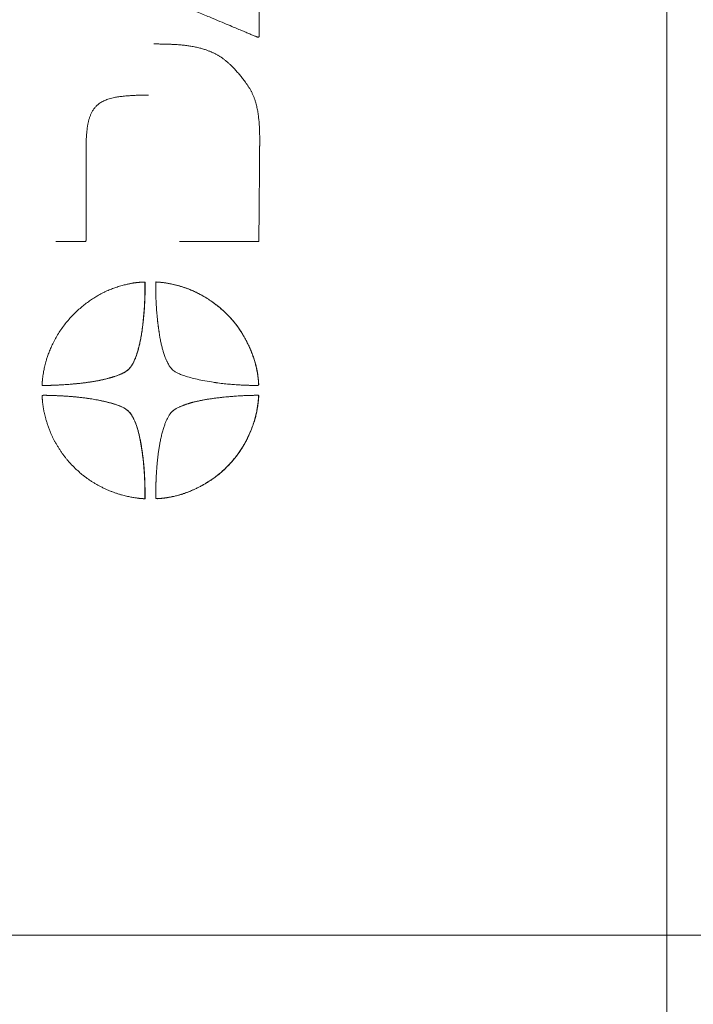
# Model space of a CAD drawing. Header units: millimetres. Extents: x 4 to 836, y 5 to 589.
# Tile 52 of 153: x 494 to 509, y 281 to 303. Entities that reach past the tile are written whole.
import ezdxf

# ---------------------------------------------------------------- set-up
doc = ezdxf.new("R2010")
doc.units = ezdxf.units.MM
doc.layers.add('1', color=7, linetype='Continuous', true_color=0xffffff)
doc.styles.add('ideas_simplex', font='simplex.shx')
doc.dimstyles.get("Standard").update_dxf_attribs({"dimtxt": 0.18, "dimasz": 0.18, "dimexe": 0.18, "dimexo": 0.0625, "dimgap": 0.09, "dimtad": 0, "dimtih": 1, "dimtoh": 1, "dimdec": 4, "dimzin": 0, "dimdsep": 46, "dimtxsty": 'Standard', "dimcen": 0.09, "dimadec": 0, "dimazin": 0, "dimtfac": 1, "dimtdec": 4, "dimtofl": 0, "dimtmove": 0, "dimatfit": 3, "dimfxl": 1, "dimtolj": 1, "dimtzin": 0, "dimarcsym": 0})

# ---------------------------------------------------------------- blocks, each defined once
blk = doc.blocks.new('_U1')
at = {"layer": '1', "color": 152, "lineweight": 13}
for p, q in [((522.858102, 331.097855), (450.255753, 331.097855)), ((522.858102, 282.097855), (450.255753, 282.097855))]:
    blk.add_line(p, q, dxfattribs=at)
at = {"layer": '1', "color": 27, "lineweight": 13}
blk.add_line((452.255753, 331.097855), (452.255753, 282.097855), dxfattribs=at)
at = {"layer": '1', "color": 87, "lineweight": 25}
for p, q in [((450.755753, 313.700355), (445.130753, 313.700355)), ((445.130753, 313.700355), (445.130753, 312.200355)), ((450.755753, 312.200355), (450.755753, 313.700355)), ((445.130753, 300.995355), (445.130753, 299.495355)), ((450.755753, 299.495355), (450.755753, 300.995355)), ((445.130753, 299.495355), (450.755753, 299.495355))]:
    blk.add_line(p, q, dxfattribs=at)
at = {"layer": '1', "color": 27, "lineweight": 18}
for points in [[(452.255753, 331.097855), (452.784734, 328.097857), (451.726772, 328.097853)], [(452.255753, 282.097855), (451.726772, 285.097853), (452.784734, 285.097857)]]:
    blk.add_solid(points, dxfattribs=at)
at = {"layer": '1', "color": 87, "linetype": 'Continuous', "lineweight": 25, "char_height": 3, "attachment_point": 7, "rotation": 90, "line_spacing_factor": 1.204819, "style": 'ideas_simplex'}
for s, insert in [('\\W1.2097;1.93', (450.602253, 300.942855)), ('\\W1.0938;49', (443.289753, 303.912855))]:
    blk.add_mtext(s, dxfattribs=dict(at, insert=insert))

msp = doc.modelspace()

# ---------------------------------------------------------------- linework, layer by layer
at = {"layer": '1', "color": 252, "linetype": 'Continuous', "lineweight": 18}
msp.add_line((508.558, 347.847), (508.558, 265.349), dxfattribs=at)
at = {"layer": '1', "color": 7, "linetype": 'Continuous', "lineweight": 18}
for points, degree in [([(494.86, 305.682), (494.863, 305.683), (494.872, 305.687), (494.899, 305.698), (494.98, 305.732), (495.236, 305.839), (495.963, 306.143), (496.4, 306.325), (497.141, 306.634), (497.952, 306.973), (498.708, 307.288), (499.06, 307.435), (499.365, 307.562), (499.365, 307.562), (499.365, 307.562), (499.365, 307.339), (499.365, 307.103), (499.365, 306.748), (499.365, 306.342), (499.365, 306.342), (499.365, 306.342), (499.043, 306.209), (498.775, 306.099), (498.386, 305.939), (498.386, 305.939), (498.386, 305.939), (498.386, 305.487), (498.386, 305.224), (498.386, 304.93), (498.386, 304.93), (498.386, 304.93), (497.984, 304.93), (497.407, 304.93), (497.407, 304.93), (497.407, 304.93), (497.407, 305.179), (497.407, 305.564), (497.407, 305.564), (497.407, 305.564), (496.843, 305.356), (496.397, 305.191), (495.717, 304.94), (495.717, 304.94), (495.717, 304.94), (496.62, 304.595), (497.867, 304.119), (498.886, 303.73), (499.365, 303.547), (499.365, 303.547), (499.365, 303.547), (499.365, 303.231), (499.365, 302.955), (499.365, 302.666), (499.365, 302.327), (499.365, 302.327), (499.365, 302.327), (499.024, 302.47), (498.864, 302.537), (498.357, 302.75), (497.409, 303.146), (496.271, 303.624), (495.601, 303.904), (494.872, 304.21), (494.853, 304.218), (494.584, 304.335), (494.364, 304.613), (494.364, 304.959), (494.364, 305.285), (494.565, 305.555), (494.853, 305.679), (494.853, 305.679), (494.853, 305.679), (494.853, 305.679), (494.853, 305.679), (494.853, 305.679), (494.857, 305.681), (494.86, 305.682)], 8), ([(494.469, 294.493), (494.469, 294.493), (494.469, 294.495), (494.469, 294.501), (494.47, 294.515), (494.471, 294.541), (494.474, 294.583), (494.483, 294.679), (494.497, 294.776), (494.528, 294.932), (494.58, 295.138), (494.717, 295.492), (494.934, 295.838), (495.204, 296.139), (495.472, 296.368), (495.793, 296.566), (495.977, 296.644), (496.124, 296.705), (496.339, 296.761), (496.455, 296.791), (496.539, 296.802), (496.621, 296.812), (496.674, 296.818), (496.757, 296.822), (496.781, 296.823), (496.79, 296.824), (496.79, 296.815), (496.79, 296.802), (496.79, 296.774), (496.79, 296.743), (496.79, 296.684), (496.79, 296.602), (496.781, 296.162), (496.723, 295.681), (496.676, 295.457), (496.618, 295.215), (496.551, 295.034), (496.469, 294.91), (496.424, 294.842), (496.284, 294.747), (496.011, 294.656), (495.701, 294.586), (495.373, 294.54), (495.076, 294.515), (494.898, 294.504), (494.745, 294.496), (494.635, 294.493), (494.562, 294.492), (494.518, 294.491), (494.49, 294.491), (494.469, 294.491), (494.469, 294.491), (494.469, 294.491), (494.469, 294.491), (494.469, 294.491), (494.469, 294.492), (494.469, 294.493)], 6), ([(497.052, 296.823), (497.061, 296.822), (497.088, 296.821), (497.156, 296.816), (497.322, 296.799), (497.714, 296.708), (498.135, 296.517), (498.623, 296.162), (498.978, 295.734), (499.251, 295.159), (499.338, 294.772), (499.353, 294.515), (499.354, 294.491), (499.341, 294.491), (499.079, 294.492), (498.43, 294.521), (497.67, 294.682), (497.419, 294.811), (497.354, 294.91), (497.303, 294.987), (497.199, 295.21), (497.109, 295.606), (497.042, 296.185), (497.032, 296.586), (497.032, 296.824), (497.032, 296.824), (497.032, 296.824), (497.032, 296.824), (497.032, 296.824), (497.043, 296.823), (497.052, 296.823)], 5), ([(496.769, 291.938), (496.759, 291.939), (496.733, 291.94), (496.665, 291.945), (496.514, 291.961), (496.22, 292.026), (495.896, 292.145), (495.587, 292.315), (495.363, 292.484), (495.191, 292.641), (495.042, 292.799), (494.919, 292.96), (494.765, 293.197), (494.662, 293.405), (494.584, 293.629), (494.521, 293.838), (494.486, 294.032), (494.471, 294.217), (494.47, 294.252), (494.469, 294.27), (494.513, 294.27), (494.568, 294.269), (494.792, 294.264), (495.248, 294.241), (495.742, 294.171), (496.104, 294.077), (496.313, 294.002), (496.437, 293.899), (496.469, 293.851), (496.562, 293.71), (496.657, 293.435), (496.733, 292.997), (496.777, 292.573), (496.788, 292.243), (496.79, 292.036), (496.79, 291.991), (496.79, 291.957), (496.79, 291.937), (496.79, 291.937), (496.79, 291.937), (496.79, 291.937), (496.79, 291.937), (496.779, 291.937), (496.769, 291.938)], 5), ([(499.354, 294.266), (499.354, 294.265), (499.354, 294.261), (499.353, 294.25), (499.352, 294.224), (499.349, 294.187), (499.33, 293.987), (499.276, 293.715), (499.16, 293.409), (499.013, 293.118), (498.856, 292.889), (498.677, 292.689), (498.49, 292.507), (498.27, 292.339), (497.922, 292.142), (497.623, 292.03), (497.392, 291.977), (497.22, 291.951), (497.122, 291.942), (497.047, 291.938), (497.032, 291.937), (497.032, 291.975), (497.032, 292.05), (497.034, 292.193), (497.041, 292.414), (497.056, 292.666), (497.081, 292.914), (497.116, 293.163), (497.188, 293.509), (497.282, 293.742), (497.354, 293.851), (497.385, 293.898), (497.469, 293.968), (497.718, 294.084), (498.08, 294.171), (498.541, 294.231), (498.907, 294.258), (499.14, 294.267), (499.26, 294.269), (499.314, 294.27), (499.341, 294.27), (499.354, 294.27), (499.354, 294.27), (499.354, 294.27), (499.354, 294.27), (499.354, 294.27), (499.354, 294.268), (499.354, 294.266)], 6)]:
    msp.add_open_spline(points, degree=degree, dxfattribs=at)
for points, degree, knots in [([(497.383, 305.546), (497.379, 305.546), (497.365, 305.544), (497.332, 305.535), (497.253, 305.506), (497.073, 305.44), (496.718, 305.308), (496.346, 305.171), (495.72, 304.94), (495.72, 304.94), (495.72, 304.94), (496.623, 304.595), (497.87, 304.119), (498.889, 303.73), (499.368, 303.547), (499.368, 303.547), (499.368, 303.547), (499.368, 303.231), (499.368, 302.965), (499.368, 302.723), (499.368, 302.489), (499.368, 302.39), (499.368, 302.353), (499.361, 302.343), (499.353, 302.341), (499.348, 302.341)], 8, [0, 0, 0, 0, 0, 0, 0, 0, 0, 0.021478, 0.080031, 0.138583, 0.197136, 0.255689, 0.314242, 0.372795, 0.431348, 0.489901, 0.548453, 0.607006, 0.665559, 0.724112, 0.782665, 0.841218, 0.899771, 0.958323, 1, 1, 1, 1, 1, 1, 1, 1, 1]), ([(496.986, 302.189), (497.03, 302.189), (497.186, 302.188), (497.446, 302.182), (497.772, 302.163), (498.057, 302.102), (498.312, 302.011), (498.512, 301.903), (498.767, 301.702), (499.033, 301.365), (499.234, 301.107), (499.359, 300.713), (499.377, 300.195), (499.377, 300.195), (499.377, 299.916), (499.377, 299.916), (499.377, 299.916), (499.374, 299.545), (499.372, 299.23), (499.368, 298.795), (499.364, 298.351), (499.361, 298.061), (499.359, 297.735), (499.359, 297.735), (499.359, 297.735), (499.081, 297.735), (498.828, 297.735), (498.336, 297.735), (497.955, 297.735), (497.726, 297.735), (497.607, 297.735), (497.571, 297.735)], 6, [0, 0, 0, 0, 0, 0, 0, 0.015259, 0.055506, 0.095753, 0.135999, 0.176246, 0.216493, 0.256739, 0.296986, 0.337233, 0.37748, 0.417726, 0.457973, 0.49822, 0.538466, 0.578713, 0.61896, 0.659207, 0.699453, 0.7397, 0.779947, 0.820193, 0.86044, 0.900687, 0.940933, 0.98118, 1, 1, 1, 1, 1, 1, 1]), ([(496.87, 301.037), (496.816, 301.037), (496.663, 301.035), (496.394, 301.027), (496.019, 300.998), (495.739, 300.89), (495.566, 300.689), (495.461, 300.35), (495.461, 299.825), (495.461, 299.753), (495.461, 299.202), (495.461, 298.666), (495.461, 298.207), (495.461, 297.735), (495.461, 297.735), (495.461, 297.735), (495.234, 297.735), (495.033, 297.735), (494.89, 297.735), (494.809, 297.735), (494.78, 297.735)], 6, [0, 0, 0, 0, 0, 0, 0, 0.040135, 0.110745, 0.181355, 0.251964, 0.322574, 0.393184, 0.463794, 0.534404, 0.605013, 0.675623, 0.746233, 0.816843, 0.887452, 0.958062, 1, 1, 1, 1, 1, 1, 1]), ([(496.782, 296.823), (496.783, 296.823), (496.786, 296.823), (496.79, 296.822), (496.793, 296.82), (496.793, 296.814), (496.793, 296.802), (496.793, 296.774), (496.793, 296.743), (496.793, 296.684), (496.793, 296.602), (496.783, 296.162), (496.725, 295.681), (496.679, 295.457), (496.621, 295.215), (496.553, 295.034), (496.472, 294.91), (496.427, 294.842), (496.287, 294.747), (496.014, 294.656), (495.704, 294.586), (495.376, 294.54), (495.079, 294.515), (494.901, 294.504), (494.748, 294.496), (494.638, 294.493), (494.565, 294.492), (494.521, 294.491), (494.493, 294.491), (494.474, 294.491), (494.472, 294.491), (494.472, 294.491), (494.472, 294.491), (494.472, 294.491), (494.472, 294.491)], 6, [0, 0, 0, 0, 0, 0, 0, 0.012566, 0.048663, 0.084761, 0.120858, 0.156956, 0.193053, 0.22915, 0.265248, 0.301345, 0.337442, 0.37354, 0.409637, 0.445735, 0.481832, 0.517929, 0.554027, 0.590124, 0.626221, 0.662319, 0.698416, 0.734513, 0.770611, 0.806708, 0.842806, 0.878903, 0.915, 0.951098, 0.987195, 1, 1, 1, 1, 1, 1, 1]), ([(497.055, 296.823), (497.064, 296.822), (497.09, 296.821), (497.159, 296.816), (497.325, 296.799), (497.717, 296.708), (498.137, 296.517), (498.626, 296.162), (498.981, 295.734), (499.254, 295.159), (499.341, 294.772), (499.356, 294.515), (499.357, 294.495), (499.35, 294.492), (499.302, 294.492), (499.259, 294.492), (499.252, 294.492)], 5, [0, 0, 0, 0, 0, 0, 0.089511, 0.179021, 0.268532, 0.358042, 0.447553, 0.537063, 0.626574, 0.716084, 0.805595, 0.895105, 0.984616, 1, 1, 1, 1, 1, 1]), ([(494.533, 294.269), (494.543, 294.269), (494.571, 294.269), (494.636, 294.267), (494.814, 294.263), (495.251, 294.241), (495.745, 294.171), (496.107, 294.077), (496.316, 294.002), (496.44, 293.899), (496.472, 293.851), (496.565, 293.71), (496.66, 293.435), (496.736, 292.997), (496.78, 292.573), (496.791, 292.243), (496.793, 292.036), (496.793, 291.991), (496.793, 291.957), (496.793, 291.937), (496.793, 291.937), (496.793, 291.937), (496.793, 291.937), (496.793, 291.937), (496.782, 291.937), (496.772, 291.938)], 5, [0, 0, 0, 0, 0, 0, 0.037607, 0.085726, 0.133846, 0.181966, 0.230085, 0.278205, 0.326325, 0.374444, 0.422564, 0.470684, 0.518803, 0.566923, 0.615043, 0.663162, 0.711282, 0.759402, 0.807521, 0.855641, 0.903761, 0.95188, 1, 1, 1, 1, 1, 1]), ([(499.357, 294.266), (499.357, 294.265), (499.357, 294.261), (499.356, 294.25), (499.355, 294.224), (499.352, 294.187), (499.333, 293.987), (499.279, 293.715), (499.163, 293.409), (499.016, 293.118), (498.859, 292.889), (498.68, 292.689), (498.493, 292.507), (498.273, 292.339), (497.925, 292.142), (497.626, 292.03), (497.395, 291.977), (497.236, 291.953), (497.156, 291.945), (497.107, 291.941), (497.08, 291.94), (497.068, 291.939), (497.064, 291.939)], 6, [0, 0, 0, 0, 0, 0, 0, 0.060445, 0.120889, 0.181334, 0.241779, 0.302223, 0.362668, 0.423113, 0.483557, 0.544002, 0.604447, 0.664891, 0.725336, 0.785781, 0.846225, 0.90667, 0.967114, 1, 1, 1, 1, 1, 1, 1])]:
    msp.add_open_spline(points, degree=degree, knots=knots, dxfattribs=at)

# ---------------------------------------------------------------- dimensions: what is measured, and where the dimension line sits
at = {"layer": '1', "color": 87, "linetype": 'Continuous', "lineweight": 25}
dim = msp.add_linear_dim(base=(452.256, 282.098), p1=(525.358, 331.098), p2=(525.358, 282.098), angle=90, text='<>\\P[\\C87;\\H3.00;\\Fsimplex.shx;1.93\\Fsimplex.shx;\\H3.00;\\C87; ]', dimstyle='Standard', override={"dimtxt": 3, "dimasz": 3, "dimexe": 2, "dimexo": 2.5, "dimgap": 1.5, "dimtad": 1, "dimtih": 0, "dimtoh": 0, "dimdec": 2, "dimlfac": 1, "dimzin": 8, "dimdsep": 44, "dimlunit": 2, "dimtxsty": 'ideas_simplex', "dimsah": 1, "dimse1": 0, "dimse2": 0, "dimsd1": 0, "dimsd2": 0, "dimclrd": 27, "dimclre": 152, "dimclrt": 87, "dimtol": 0, "dimtm": -0.1, "dimtfac": 0.5, "dimtdec": 2, "dimtofl": 1, "dimtmove": 0, "dimtzin": 8, "dimlwd": 13, "dimlwe": 13}, dxfattribs=at)
dim.commit()
dim.dimension.update_dxf_attribs({"geometry": '_U1', "text_midpoint": (452.256, 306.598), "dimtype": 160})

doc.saveas('drawing.dxf')
